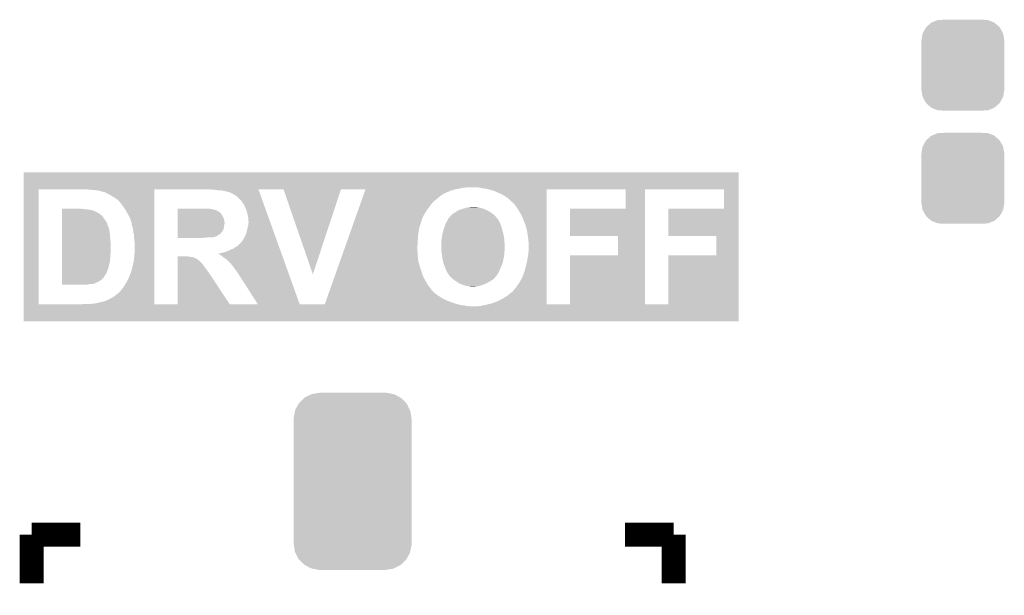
# Model space of a CAD drawing. Extents: x -1.4 to 24.2, y -3.9 to 53.4.
# Tile 17 of 33: x 8.6 to 17, y 18.1 to 23. Entities that reach past the tile are written whole.
import ezdxf

# ---------------------------------------------------------------- set-up
doc = ezdxf.new("R2010")
doc.units = 0
doc.layers.get('0').update_dxf_attribs({"linetype": 'CONTINUOUS'})
doc.layers.add('BLDC_FOC_CLICK_V100_GTO', color=11, linetype='CONTINUOUS')
doc.layers.add('BLDC_FOC_CLICK_V100_GTS', color=8, linetype='CONTINUOUS')

# ---------------------------------------------------------------- blocks, each defined once
blk = doc.blocks.new('CUSTOM_54')
for points in [[(-0.312264, 0.321732), (-0.26893, 0.360448), (0.312592, 0.321732), (0.268592, 0.360448)], [(-0.26893, 0.360448), (-0.267216, 0.361152), (0.268592, 0.360448), (0.26779, 0.361152)], [(-0.267216, 0.361152), (-0.213724, 0.383108), (0.26779, 0.361152), (0.21312, 0.383108)], [(-0.213724, 0.383108), (-0.20803, 0.383392), (0.21312, 0.383108), (0.212412, 0.383392)], [(-0.20803, 0.383392), (-0.154122, 0.38608), (0.212412, 0.383392), (0.154132, 0.38608)], [(-0.35179, 0.21082), (-0.342144, 0.268372), (0.35179, 0.21082), (0.34192, 0.268372)], [(-0.342144, 0.268372), (-0.341452, 0.269636), (0.34192, 0.268372), (0.341702, 0.269636)], [(-0.341452, 0.269636), (-0.313432, 0.320688), (0.341702, 0.269636), (0.313176, 0.320688)], [(-0.313432, 0.320688), (-0.312264, 0.321732), (0.313176, 0.320688), (0.312592, 0.321732)], [(-0.35179, 0.20955), (-0.35179, 0.21082), (0.35179, 0.20955), (0.35179, 0.21082)], [(-0.35179, -0.20955), (-0.35179, 0.20955), (0.35179, -0.20955), (0.35179, 0.20955)], [(-0.35179, -0.21082), (-0.35179, -0.20955), (0.35179, -0.21082), (0.35179, -0.20955)], [(-0.34192, -0.268358), (-0.35179, -0.21082), (0.342148, -0.268358), (0.35179, -0.21082)], [(-0.341702, -0.269636), (-0.34192, -0.268358), (0.341446, -0.269636), (0.342148, -0.268358)], [(-0.313184, -0.320676), (-0.341702, -0.269636), (0.31344, -0.320676), (0.341446, -0.269636)], [(-0.312594, -0.321732), (-0.313184, -0.320676), (0.312258, -0.321732), (0.31344, -0.320676)], [(-0.268602, -0.36044), (-0.312594, -0.321732), (0.26894, -0.36044), (0.312258, -0.321732)], [(-0.267792, -0.361154), (-0.268602, -0.36044), (0.2672, -0.361154), (0.26894, -0.36044)], [(-0.213136, -0.383104), (-0.267792, -0.361154), (0.213734, -0.383104), (0.2672, -0.361154)], [(-0.212414, -0.383394), (-0.213136, -0.383104), (0.207926, -0.383394), (0.213734, -0.383104)], [(-0.154122, -0.38608), (-0.212414, -0.383394), (0.154132, -0.38608), (0.207926, -0.383394)]]:
    blk.add_solid(points)
blk = doc.blocks.new('CUSTOM_103')
for points in [[(-0.453944, 0.66638), (-0.412788, 0.705404), (0.451924, 0.66638), (0.41492, 0.705404)], [(-0.412788, 0.705404), (-0.405458, 0.712354), (0.41492, 0.705404), (0.40245, 0.712354)], [(-0.405458, 0.712354), (-0.353218, 0.737932), (0.40245, 0.712354), (0.356554, 0.737932)], [(-0.353218, 0.737932), (-0.345448, 0.741736), (0.356554, 0.737932), (0.338252, 0.741736)], [(-0.345448, 0.741736), (-0.28144, 0.751528), (0.338252, 0.741736), (0.291134, 0.751528)], [(-0.28144, 0.751528), (-0.2794, 0.75184), (0.291134, 0.751528), (0.2794, 0.75184)], [(-0.500068, 0.542594), (-0.488782, 0.596908), (0.498586, 0.542594), (0.490276, 0.596908)], [(-0.488782, 0.596908), (-0.486472, 0.608014), (0.490276, 0.596908), (0.48484, 0.608014)], [(-0.486472, 0.608014), (-0.459218, 0.656918), (0.48484, 0.608014), (0.460894, 0.656918)], [(-0.459218, 0.656918), (-0.453944, 0.66638), (0.460894, 0.656918), (0.451924, 0.66638)], [(-0.50165, -0.52959), (-0.50165, 0.52959), (0.50165, -0.52959), (0.50165, 0.52959)], [(-0.50038, 0.53086), (-0.500068, 0.542594), (0.50038, 0.53086), (0.498586, 0.542594)], [(-0.500376, 0.52959), (-0.50038, 0.53086), (0.500376, 0.52959), (0.50038, 0.53086)], [(-0.50038, -0.53086), (-0.500376, -0.52959), (0.50038, -0.53086), (0.500376, -0.52959)], [(-0.498584, -0.542594), (-0.50038, -0.53086), (0.500068, -0.542594), (0.50038, -0.53086)], [(-0.490276, -0.596908), (-0.498584, -0.542594), (0.48878, -0.596908), (0.500068, -0.542594)], [(-0.484838, -0.608014), (-0.490276, -0.596908), (0.486472, -0.608014), (0.48878, -0.596908)], [(-0.460894, -0.656918), (-0.484838, -0.608014), (0.459216, -0.656918), (0.486472, -0.608014)], [(-0.451922, -0.66638), (-0.460894, -0.656918), (0.453944, -0.66638), (0.459216, -0.656918)], [(-0.41492, -0.705404), (-0.451922, -0.66638), (0.412786, -0.705404), (0.453944, -0.66638)], [(-0.402448, -0.712354), (-0.41492, -0.705404), (0.405458, -0.712354), (0.412786, -0.705404)], [(-0.356554, -0.737932), (-0.402448, -0.712354), (0.353216, -0.737932), (0.405458, -0.712354)], [(-0.33825, -0.741736), (-0.356554, -0.737932), (0.345448, -0.741736), (0.353216, -0.737932)], [(-0.291134, -0.751528), (-0.33825, -0.741736), (0.281438, -0.751528), (0.345448, -0.741736)], [(-0.2794, -0.75184), (-0.291134, -0.751528), (0.2794, -0.75184), (0.281438, -0.751528)]]:
    blk.add_solid(points)

msp = doc.modelspace()

# ---------------------------------------------------------------- linework, layer by layer
at = {"layer": 'BLDC_FOC_CLICK_V100_GTO', "const_width": 0.2032}
for points in [[(8.70458, 18.6436), (9.1186, 18.6436)], [(8.70458, 18.22958), (8.70458, 18.6436)], [(13.7414, 18.6436), (14.15542, 18.6436)], [(14.15542, 18.22958), (14.15542, 18.6436)]]:
    msp.add_lwpolyline(points, dxfattribs=at)
at = {"layer": 'BLDC_FOC_CLICK_V100_GTO'}
for points in [[(8.636022, 21.59254), (8.636024, 21.719514), (14.709136, 21.59254), (14.70914, 21.719514)], [(8.636024, 21.719514), (8.636026, 21.71954), (14.70914, 21.719514), (8.636026, 21.71954)], [(8.636002, 20.599422), (8.636022, 21.574738), (8.763002, 20.599422), (8.763002, 21.574738)], [(8.636022, 21.58746), (8.636022, 21.59254), (12.36726, 21.58746), (12.407902, 21.59254)], [(8.636022, 21.57984), (8.636022, 21.58746), (12.3317, 21.57984), (12.36726, 21.58746)], [(8.636022, 21.57476), (8.636022, 21.57984), (12.30122, 21.57476), (12.3317, 21.57984)], [(8.636022, 21.574738), (8.636022, 21.57476), (8.763002, 21.574738), (9.15162, 21.57476)], [(9.16454, 21.574738), (9.16432, 21.57476), (9.745982, 21.574738), (10.18794, 21.57476)], [(9.18972, 21.57222), (9.16454, 21.574738), (9.745982, 21.57222), (9.745982, 21.574738)], [(9.25068, 21.56714), (9.18972, 21.57222), (9.745982, 21.56714), (9.745982, 21.57222)], [(10.215894, 21.574758), (10.215882, 21.57476), (12.301212, 21.574758), (12.30122, 21.57476)], [(10.215906, 21.574756), (10.215894, 21.574758), (11.330954, 21.574756), (11.330956, 21.574758)], [(10.231122, 21.57222), (10.215906, 21.574756), (10.63084, 21.57222), (10.629928, 21.574756)], [(10.28446, 21.56714), (10.2489, 21.57222), (10.632666, 21.56714), (10.63084, 21.57222)], [(10.843262, 21.574744), (10.629928, 21.574756), (11.33095, 21.574744), (11.330954, 21.574756)], [(11.092198, 20.853468), (10.843262, 21.574744), (11.092198, 20.853468), (11.33095, 21.574744)], [(11.537392, 21.569682), (11.53919, 21.574758), (12.28598, 21.569682), (12.301212, 21.574758)], [(12.501878, 21.59), (12.4841, 21.59254), (14.709136, 21.59), (14.709136, 21.59254)], [(12.524742, 21.58492), (12.501878, 21.59), (14.709136, 21.58492), (14.709136, 21.59)], [(12.547598, 21.58238), (12.524742, 21.58492), (14.709136, 21.58238), (14.709136, 21.58492)], [(12.573, 21.5773), (12.547598, 21.58238), (14.709136, 21.5773), (14.709136, 21.58238)], [(12.582322, 21.574758), (12.573, 21.5773), (14.709136, 21.574758), (14.709136, 21.5773)], [(12.628882, 21.56206), (12.582322, 21.574758), (13.07848, 21.56206), (13.078482, 21.574758)], [(13.748998, 21.409662), (13.748998, 21.574758), (13.911598, 21.409662), (13.911602, 21.574758)], [(14.582118, 21.409662), (14.582118, 21.574758), (14.709132, 21.409662), (14.709136, 21.574758)], [(9.281162, 21.56206), (9.25068, 21.56714), (9.745982, 21.56206), (9.745982, 21.56714)], [(9.306562, 21.55444), (9.281162, 21.56206), (9.745982, 21.55444), (9.745982, 21.56206)], [(9.311644, 21.554438), (9.306562, 21.55444), (9.745982, 21.554438), (9.745982, 21.55444)], [(9.316724, 21.5519), (9.311644, 21.554438), (9.745982, 21.5519), (9.745982, 21.554438)], [(9.321804, 21.551898), (9.316724, 21.5519), (9.745982, 21.551898), (9.745982, 21.5519)], [(9.35736, 21.53412), (9.321804, 21.551898), (9.745982, 21.53412), (9.745982, 21.551898)], [(9.38022, 21.52142), (9.35736, 21.53412), (9.745982, 21.52142), (9.745982, 21.53412)], [(9.40562, 21.506182), (9.38022, 21.52142), (9.745982, 21.506182), (9.745982, 21.52142)], [(9.431022, 21.488398), (9.40562, 21.506182), (9.745982, 21.488398), (9.745982, 21.506182)], [(9.45642, 21.462998), (9.431022, 21.488398), (9.745982, 21.462998), (9.745982, 21.488398)], [(10.322562, 21.5646), (10.28446, 21.56714), (10.633578, 21.5646), (10.632666, 21.56714)], [(10.35812, 21.556978), (10.322562, 21.5646), (10.636318, 21.556978), (10.633578, 21.5646)], [(10.37336, 21.5519), (10.35812, 21.556978), (10.638142, 21.5519), (10.636318, 21.556978)], [(10.388606, 21.549356), (10.37336, 21.5519), (10.639056, 21.549356), (10.638142, 21.5519)], [(10.39114, 21.54682), (10.388606, 21.549356), (10.639968, 21.54682), (10.639056, 21.549356)], [(10.39876, 21.54174), (10.39114, 21.54682), (10.641794, 21.54174), (10.639968, 21.54682)], [(10.411462, 21.53666), (10.39876, 21.54174), (10.643618, 21.53666), (10.641794, 21.54174)], [(10.429242, 21.5265), (10.411462, 21.53666), (10.64727, 21.5265), (10.643618, 21.53666)], [(10.44702, 21.5138), (10.429242, 21.5265), (10.651834, 21.5138), (10.64727, 21.5265)], [(10.4648, 21.498562), (10.44702, 21.5138), (10.65731, 21.498562), (10.651834, 21.5138)], [(10.485122, 21.478238), (10.4648, 21.498562), (10.664612, 21.478238), (10.65731, 21.498562)], [(11.507706, 21.48586), (11.512204, 21.49856), (12.13612, 21.48586), (12.15136, 21.49856)], [(11.512204, 21.49856), (11.5176, 21.5138), (12.15136, 21.49856), (12.169138, 21.5138)], [(11.5176, 21.5138), (11.522998, 21.52904), (12.169138, 21.5138), (12.189464, 21.52904)], [(11.522998, 21.52904), (11.531994, 21.55444), (12.189464, 21.52904), (12.240264, 21.55444)], [(11.531994, 21.554442), (11.532892, 21.55698), (12.242802, 21.554442), (12.25042, 21.55698)], [(11.531994, 21.55444), (11.531994, 21.554442), (12.240264, 21.55444), (12.242802, 21.554442)], [(11.532892, 21.55698), (11.535592, 21.5646), (12.25042, 21.55698), (12.265662, 21.5646)], [(11.535592, 21.5646), (11.536492, 21.56714), (12.265662, 21.5646), (12.273282, 21.56714)], [(11.536492, 21.56714), (11.537392, 21.569682), (12.273282, 21.56714), (12.28598, 21.569682)], [(12.65682, 21.54936), (12.628882, 21.56206), (13.07848, 21.54936), (13.07848, 21.56206)], [(12.687302, 21.53666), (12.65682, 21.54936), (13.07848, 21.53666), (13.07848, 21.54936)], [(12.71524, 21.52142), (12.687302, 21.53666), (13.07848, 21.52142), (13.07848, 21.53666)], [(12.743182, 21.503638), (12.71524, 21.52142), (13.07848, 21.503638), (13.07848, 21.52142)], [(12.79398, 21.45792), (12.743182, 21.503638), (13.078478, 21.45792), (13.07848, 21.503638)], [(8.96114, 21.40712), (8.961142, 21.40966), (9.138922, 21.40712), (9.123682, 21.40966)], [(8.96114, 21.40458), (8.96114, 21.40712), (9.164322, 21.40458), (9.151622, 21.40712)], [(8.96114, 21.40204), (8.96114, 21.40458), (9.189722, 21.40204), (9.174482, 21.40458)], [(9.46404, 21.45284), (9.45642, 21.462998), (9.745982, 21.45284), (9.745982, 21.462998)], [(9.4742, 21.44014), (9.46404, 21.45284), (9.745982, 21.44014), (9.745982, 21.45284)], [(9.4869, 21.42236), (9.4742, 21.44014), (9.745982, 21.42236), (9.745982, 21.44014)], [(9.502138, 21.399502), (9.4869, 21.42236), (9.745982, 21.399502), (9.745982, 21.42236)], [(9.94412, 21.40712), (9.944122, 21.40966), (10.226042, 21.40712), (10.213342, 21.40966)], [(9.94412, 21.407118), (9.94412, 21.40712), (10.233664, 21.407118), (10.226042, 21.40712)], [(9.94412, 21.40458), (9.94412, 21.407118), (10.238744, 21.40458), (10.233664, 21.407118)], [(9.94412, 21.402038), (9.94412, 21.40458), (10.256522, 21.402038), (10.241282, 21.40458)], [(10.500362, 21.452838), (10.485122, 21.478238), (10.67374, 21.452838), (10.664612, 21.478238)], [(10.505442, 21.447754), (10.500362, 21.452838), (10.675568, 21.447754), (10.67374, 21.452838)], [(10.5156, 21.42744), (10.505442, 21.447754), (10.682868, 21.42744), (10.675568, 21.447754)], [(10.52322, 21.40966), (10.5156, 21.42744), (10.689256, 21.40966), (10.682868, 21.42744)], [(10.53084, 21.3868), (10.52322, 21.40966), (10.697472, 21.3868), (10.689256, 21.40966)], [(11.47622, 21.396958), (11.483418, 21.41728), (12.05992, 21.396958), (12.07516, 21.41728)], [(11.483418, 21.41728), (11.492414, 21.442682), (12.07516, 21.41728), (12.092942, 21.442682)], [(11.492414, 21.442682), (11.50051, 21.46554), (12.092942, 21.442682), (12.11326, 21.46554)], [(11.50051, 21.46554), (11.504108, 21.475702), (12.11326, 21.46554), (12.123422, 21.475702)], [(11.504108, 21.475702), (11.507706, 21.48586), (12.123422, 21.475702), (12.13612, 21.48586)], [(12.334242, 21.3995), (12.34948, 21.40458), (12.56538, 21.3995), (12.553188, 21.40458)], [(12.34948, 21.40458), (12.374238, 21.412198), (12.553188, 21.40458), (12.534902, 21.412198)], [(12.374238, 21.412198), (12.3825, 21.41474), (12.534902, 21.412198), (12.524738, 21.41474)], [(12.3825, 21.41474), (12.391814, 21.41728), (12.524738, 21.41474), (12.51458, 21.41728)], [(12.391814, 21.41728), (12.410442, 21.42236), (12.51458, 21.41728), (12.496802, 21.42236)], [(12.420602, 21.42236), (12.433302, 21.4249), (12.496802, 21.42236), (12.473938, 21.4249)], [(12.796526, 21.455378), (12.79398, 21.45792), (13.078478, 21.455378), (13.078478, 21.45792)], [(12.801602, 21.452832), (12.796526, 21.455378), (13.078478, 21.452832), (13.078478, 21.455378)], [(12.806682, 21.44268), (12.801602, 21.452832), (13.078478, 21.44268), (13.078478, 21.452832)], [(12.8143, 21.43506), (12.806682, 21.44268), (13.078478, 21.43506), (13.078478, 21.44268)], [(12.824458, 21.419822), (12.8143, 21.43506), (13.078478, 21.419822), (13.078478, 21.43506)], [(12.83462, 21.402038), (12.824458, 21.419822), (13.078478, 21.402038), (13.078478, 21.419822)], [(13.276582, 21.409638), (13.748998, 21.409662), (13.911598, 21.409638), (13.911598, 21.409662)], [(13.276602, 21.178522), (13.276582, 21.409638), (13.911592, 21.178522), (13.911598, 21.409638)], [(14.109702, 21.409638), (14.582118, 21.409662), (14.709132, 21.409638), (14.709132, 21.409662)], [(14.109722, 21.178522), (14.109702, 21.409638), (14.709128, 21.178522), (14.709132, 21.409638)], [(8.961138, 21.33854), (8.96114, 21.353772), (9.31164, 21.33854), (9.298946, 21.353772)], [(8.961138, 21.30806), (8.961138, 21.33854), (9.33196, 21.30806), (9.31164, 21.33854)], [(8.96114, 21.402038), (8.96114, 21.40204), (9.199882, 21.402038), (9.189722, 21.40204)], [(8.96114, 21.399502), (8.96114, 21.402038), (9.2075, 21.399502), (9.199882, 21.402038)], [(8.96114, 21.394418), (8.96114, 21.399502), (9.227822, 21.394418), (9.2075, 21.399502)], [(8.96114, 21.3868), (8.96114, 21.394418), (9.2456, 21.3868), (9.227822, 21.394418)], [(8.96114, 21.37918), (8.96114, 21.3868), (9.260838, 21.37918), (9.2456, 21.3868)], [(8.96114, 21.37156), (8.96114, 21.37918), (9.27354, 21.37156), (9.260838, 21.37918)], [(8.96114, 21.36394), (8.96114, 21.37156), (9.283702, 21.36394), (9.27354, 21.37156)], [(8.96114, 21.358854), (8.96114, 21.36394), (9.293862, 21.358854), (9.283702, 21.36394)], [(8.96114, 21.35378), (8.96114, 21.358854), (9.296414, 21.35378), (9.293862, 21.358854)], [(8.96114, 21.353772), (8.96114, 21.35378), (9.298946, 21.353772), (9.296414, 21.35378)], [(9.51738, 21.37156), (9.502138, 21.399502), (9.745982, 21.37156), (9.745982, 21.399502)], [(9.53516, 21.341082), (9.51738, 21.37156), (9.745982, 21.341082), (9.745982, 21.37156)], [(9.54786, 21.308056), (9.53516, 21.341082), (9.745982, 21.308056), (9.745982, 21.341082)], [(9.94412, 21.39696), (9.94412, 21.402038), (10.271762, 21.39696), (10.256522, 21.402038)], [(9.94412, 21.38934), (9.94412, 21.39696), (10.28446, 21.38934), (10.271762, 21.39696)], [(9.94412, 21.384258), (9.94412, 21.38934), (10.29462, 21.384258), (10.28446, 21.38934)], [(9.94412, 21.376638), (9.94412, 21.384258), (10.30478, 21.376638), (10.29462, 21.384258)], [(9.94412, 21.371556), (9.94412, 21.376638), (10.309862, 21.371556), (10.30478, 21.376638)], [(9.94412, 21.36648), (9.94412, 21.371556), (10.312414, 21.36648), (10.309862, 21.371556)], [(9.94412, 21.36647), (9.94412, 21.36648), (10.314944, 21.36647), (10.312414, 21.36648)], [(9.94412, 21.341082), (9.94412, 21.36647), (10.33018, 21.341082), (10.314944, 21.36647)], [(9.94412, 21.328378), (9.94412, 21.341082), (10.33526, 21.328378), (10.33018, 21.341082)], [(9.94412, 21.31568), (9.94412, 21.328378), (10.3378, 21.31568), (10.33526, 21.328378)], [(10.53846, 21.3614), (10.53084, 21.3868), (10.706598, 21.3614), (10.697472, 21.3868)], [(10.54354, 21.33346), (10.53846, 21.3614), (10.716638, 21.33346), (10.706598, 21.3614)], [(10.54608, 21.300442), (10.54354, 21.33346), (10.728504, 21.300442), (10.716638, 21.33346)], [(11.424048, 21.249642), (11.452834, 21.330924), (11.99642, 21.249642), (12.02182, 21.330924)], [(11.452834, 21.330924), (11.453732, 21.333458), (12.02182, 21.330924), (12.021842, 21.333458)], [(11.453732, 21.333458), (11.453738, 21.333474), (12.021842, 21.333458), (12.024364, 21.333474)], [(11.453738, 21.333474), (11.455532, 21.338544), (12.024364, 21.333474), (12.0269, 21.338544)], [(11.455532, 21.338544), (11.457334, 21.343628), (12.0269, 21.338544), (12.026904, 21.343628)], [(11.457334, 21.343628), (11.462728, 21.358858), (12.026904, 21.343628), (12.037058, 21.358858)], [(11.462728, 21.358858), (11.469024, 21.37664), (12.037058, 21.358858), (12.04722, 21.37664)], [(11.469024, 21.37664), (11.47622, 21.396958), (12.04722, 21.37664), (12.05992, 21.396958)], [(12.233908, 21.308058), (12.2428, 21.32584), (12.67206, 21.308058), (12.65936, 21.32584)], [(12.2428, 21.32584), (12.242802, 21.325842), (12.65936, 21.32584), (12.65936, 21.325842)], [(12.242802, 21.325842), (12.247886, 21.333462), (12.65936, 21.325842), (12.65301, 21.333462)], [(12.247886, 21.333462), (12.25296, 21.336014), (12.65301, 21.333462), (12.650882, 21.336014)], [(12.25296, 21.336014), (12.252966, 21.338546), (12.650882, 21.336014), (12.648772, 21.338546)], [(12.252966, 21.338546), (12.2555, 21.34108), (12.648772, 21.338546), (12.64666, 21.34108)], [(12.2555, 21.34108), (12.25761, 21.343614), (12.64666, 21.34108), (12.644126, 21.343614)], [(12.25761, 21.343614), (12.25972, 21.346146), (12.644126, 21.343614), (12.64412, 21.346146)], [(12.25972, 21.346146), (12.261848, 21.348698), (12.64412, 21.346146), (12.639044, 21.348698)], [(12.261848, 21.348698), (12.268202, 21.356322), (12.639044, 21.348698), (12.631418, 21.356322)], [(12.268202, 21.356322), (12.274292, 21.361398), (12.631418, 21.356322), (12.62634, 21.361398)], [(12.274292, 21.361398), (12.283442, 21.369022), (12.62634, 21.361398), (12.616178, 21.369022)], [(12.283442, 21.369022), (12.296774, 21.37664), (12.616178, 21.369022), (12.60602, 21.37664)], [(12.296774, 21.37664), (12.30122, 21.37918), (12.60602, 21.37664), (12.601788, 21.37918)], [(12.30122, 21.37918), (12.316458, 21.389338), (12.601788, 21.37918), (12.584856, 21.389338)], [(12.316458, 21.389338), (12.320906, 21.39188), (12.584856, 21.389338), (12.580618, 21.39188)], [(12.320906, 21.39188), (12.334242, 21.3995), (12.580618, 21.39188), (12.56538, 21.3995)], [(12.847322, 21.38426), (12.83462, 21.402038), (13.078478, 21.38426), (13.078478, 21.402038)], [(12.86002, 21.3614), (12.847322, 21.38426), (13.078476, 21.3614), (13.078478, 21.38426)], [(12.87272, 21.335998), (12.86002, 21.3614), (13.078476, 21.335998), (13.078476, 21.3614)], [(12.88288, 21.308062), (12.87272, 21.335998), (13.078476, 21.308062), (13.078476, 21.335998)], [(8.961136, 21.28012), (8.961138, 21.295358), (9.347198, 21.28012), (9.34212, 21.295358)], [(8.961136, 21.269956), (8.961136, 21.28012), (9.349742, 21.269956), (9.347198, 21.28012)], [(8.961136, 21.262336), (8.961136, 21.269956), (9.35482, 21.262336), (9.349742, 21.269956)], [(8.961136, 21.259796), (8.961136, 21.262336), (9.35482, 21.259796), (9.35482, 21.262336)], [(8.961136, 21.2344), (8.961136, 21.259796), (9.36244, 21.2344), (9.35482, 21.259796)], [(8.961138, 21.295358), (8.961138, 21.30806), (9.34212, 21.295358), (9.33196, 21.30806)], [(9.547862, 21.302976), (9.54786, 21.308056), (9.745982, 21.302976), (9.745982, 21.308056)], [(9.5504, 21.297898), (9.547862, 21.302976), (9.745982, 21.297898), (9.745982, 21.302976)], [(9.55294, 21.290276), (9.5504, 21.297898), (9.745982, 21.290276), (9.745982, 21.297898)], [(9.55294, 21.282658), (9.55294, 21.290276), (9.745982, 21.282658), (9.745982, 21.290276)], [(9.555482, 21.269958), (9.55294, 21.282658), (9.745982, 21.269958), (9.745982, 21.282658)], [(9.56056, 21.257258), (9.555482, 21.269958), (9.745982, 21.257258), (9.745982, 21.269958)], [(9.5631, 21.24456), (9.56056, 21.257258), (9.745982, 21.24456), (9.745982, 21.257258)], [(9.56564, 21.22932), (9.5631, 21.24456), (9.745982, 21.22932), (9.745982, 21.24456)], [(9.94412, 21.295358), (9.94412, 21.31568), (10.34288, 21.295358), (10.3378, 21.31568)], [(9.94412, 21.287738), (9.94412, 21.295358), (10.34288, 21.287738), (10.34288, 21.295358)], [(9.94412, 21.25726), (9.94412, 21.287738), (10.3378, 21.25726), (10.34288, 21.287738)], [(9.94412, 21.24456), (9.94412, 21.25726), (10.33526, 21.24456), (10.3378, 21.25726)], [(9.94412, 21.234398), (9.94412, 21.24456), (10.33272, 21.234398), (10.33526, 21.24456)], [(10.5283, 21.209), (10.53592, 21.23694), (10.761364, 21.209), (10.751324, 21.23694)], [(10.53592, 21.23694), (10.541, 21.26234), (10.751324, 21.23694), (10.742196, 21.26234)], [(10.541, 21.26234), (10.54354, 21.272498), (10.742196, 21.26234), (10.738546, 21.272498)], [(10.54354, 21.282656), (10.546078, 21.290278), (10.734896, 21.282656), (10.732156, 21.290278)], [(10.54354, 21.272498), (10.54354, 21.282656), (10.738546, 21.272498), (10.734896, 21.282656)], [(10.546078, 21.290278), (10.54608, 21.300442), (10.732156, 21.290278), (10.728504, 21.300442)], [(11.408754, 21.20646), (11.424048, 21.249642), (11.9888, 21.20646), (11.99642, 21.249642)], [(12.200252, 21.22424), (12.204702, 21.242022), (12.70254, 21.22424), (12.697312, 21.242022)], [(12.204702, 21.242022), (12.212322, 21.2598), (12.697312, 21.242022), (12.692082, 21.2598)], [(12.212322, 21.2598), (12.214498, 21.267422), (12.692082, 21.2598), (12.68984, 21.267422)], [(12.214498, 21.267422), (12.2174, 21.27758), (12.68984, 21.267422), (12.686032, 21.27758)], [(12.2174, 21.27758), (12.22248, 21.28774), (12.686032, 21.27758), (12.68222, 21.28774)], [(12.22248, 21.28774), (12.22502, 21.292818), (12.68222, 21.28774), (12.679682, 21.292818)], [(12.22502, 21.292818), (12.23264, 21.30552), (12.679682, 21.292818), (12.67333, 21.30552)], [(12.23264, 21.30552), (12.233908, 21.308058), (12.67333, 21.30552), (12.67206, 21.308058)], [(12.89558, 21.277582), (12.88288, 21.308062), (13.078474, 21.277582), (13.078476, 21.308062)], [(12.90574, 21.24456), (12.89558, 21.277582), (13.078474, 21.24456), (13.078474, 21.277582)], [(12.91336, 21.209), (12.90574, 21.24456), (13.078474, 21.209), (13.078474, 21.24456)], [(8.961132, 21.14804), (8.961134, 21.17852), (9.3726, 21.14804), (9.37006, 21.17852)], [(8.961134, 21.206462), (8.961136, 21.2344), (9.36752, 21.206462), (9.36244, 21.2344)], [(8.961134, 21.17852), (8.961134, 21.206462), (9.37006, 21.17852), (9.36752, 21.206462)], [(9.56818, 21.208998), (9.56564, 21.22932), (9.745982, 21.208998), (9.745982, 21.22932)], [(9.57326, 21.191218), (9.56818, 21.208998), (9.745982, 21.191218), (9.745982, 21.208998)], [(9.57326, 21.1709), (9.57326, 21.191218), (9.745982, 21.1709), (9.745982, 21.191218)], [(9.57834, 21.127718), (9.57326, 21.1709), (9.745982, 21.127718), (9.745982, 21.1709)], [(9.94412, 21.22424), (9.94412, 21.234398), (10.327638, 21.22424), (10.33272, 21.234398)], [(9.94412, 21.219154), (9.94412, 21.22424), (10.32256, 21.219154), (10.327638, 21.22424)], [(9.94412, 21.216614), (9.94412, 21.219154), (10.322554, 21.216614), (10.32256, 21.219154)], [(9.94412, 21.214078), (9.94412, 21.216614), (10.32002, 21.214078), (10.322554, 21.216614)], [(9.94412, 21.20392), (9.94412, 21.214078), (10.312398, 21.20392), (10.32002, 21.214078)], [(9.94412, 21.1963), (9.94412, 21.20392), (10.304778, 21.1963), (10.312398, 21.20392)], [(9.94412, 21.183598), (9.94412, 21.1963), (10.284458, 21.183598), (10.304778, 21.1963)], [(9.94412, 21.17852), (9.94412, 21.183598), (10.279376, 21.17852), (10.284458, 21.183598)], [(9.94412, 21.17598), (9.94412, 21.17852), (10.27176, 21.17598), (10.279376, 21.17852)], [(9.94412, 21.17344), (9.94412, 21.17598), (10.266678, 21.17344), (10.27176, 21.17598)], [(9.94412, 21.1709), (9.94412, 21.17344), (10.259058, 21.1709), (10.266678, 21.17344)], [(9.94412, 21.16836), (9.94412, 21.1709), (10.246358, 21.16836), (10.259058, 21.1709)], [(9.94412, 21.16582), (9.94412, 21.16836), (10.223498, 21.16582), (10.236198, 21.16836)], [(9.94412, 21.160742), (9.94412, 21.16582), (10.137162, 21.160742), (10.19302, 21.16582)], [(10.137142, 21.16074), (9.94412, 21.160742), (10.137142, 21.16074), (10.137162, 21.160742)], [(10.500362, 21.14804), (10.51814, 21.178516), (10.78327, 21.14804), (10.772318, 21.178516)], [(10.51814, 21.178516), (10.5283, 21.209), (10.772318, 21.178516), (10.761364, 21.209)], [(11.388066, 21.148042), (11.395262, 21.16836), (11.98372, 21.148042), (11.98372, 21.16836)], [(11.395262, 21.16836), (11.408754, 21.20646), (11.98372, 21.16836), (11.9888, 21.20646)], [(12.18484, 21.148038), (12.18946, 21.173438), (12.71778, 21.148038), (12.714152, 21.173438)], [(12.18946, 21.173438), (12.190476, 21.183598), (12.714152, 21.173438), (12.7127, 21.183598)], [(12.190476, 21.183598), (12.192002, 21.198842), (12.7127, 21.183598), (12.70889, 21.198842)], [(12.192002, 21.198842), (12.199618, 21.2217), (12.70889, 21.198842), (12.703176, 21.2217)], [(12.199618, 21.2217), (12.200252, 21.22424), (12.703176, 21.2217), (12.70254, 21.22424)], [(12.91844, 21.1709), (12.91336, 21.209), (13.078472, 21.1709), (13.078474, 21.209)], [(12.92352, 21.130258), (12.91844, 21.1709), (13.078472, 21.130258), (13.078472, 21.1709)], [(13.682978, 21.178498), (13.276602, 21.178522), (13.911592, 21.178498), (13.911592, 21.178522)], [(13.682958, 21.013422), (13.682978, 21.178498), (13.91159, 21.013422), (13.911592, 21.178498)], [(14.518638, 21.178498), (14.109722, 21.178522), (14.709128, 21.178498), (14.709128, 21.178522)], [(14.518618, 21.013422), (14.518638, 21.178498), (14.709124, 21.013422), (14.709128, 21.178498)], [(8.961128, 21.04644), (8.961132, 21.125178), (9.37514, 21.04644), (9.37514, 21.125178)], [(8.961132, 21.125178), (8.961132, 21.14804), (9.37514, 21.125178), (9.3726, 21.14804)], [(9.57834, 21.033738), (9.57834, 21.127718), (9.745982, 21.033738), (9.745982, 21.127718)], [(10.40384, 21.06676), (10.419078, 21.07184), (10.812478, 21.06676), (10.810652, 21.07184)], [(10.419078, 21.07184), (10.43178, 21.082), (10.810652, 21.07184), (10.807002, 21.082)], [(10.43178, 21.082), (10.444482, 21.08962), (10.807002, 21.082), (10.804262, 21.08962)], [(10.444482, 21.08962), (10.4521, 21.0947), (10.804262, 21.08962), (10.802438, 21.0947)], [(10.4521, 21.0947), (10.462258, 21.10232), (10.802438, 21.0947), (10.7997, 21.10232)], [(10.462258, 21.10232), (10.48004, 21.1201), (10.7997, 21.10232), (10.79331, 21.1201)], [(10.48004, 21.1201), (10.4902, 21.1328), (10.79331, 21.1201), (10.788746, 21.1328)], [(10.4902, 21.1328), (10.500362, 21.14804), (10.788746, 21.1328), (10.78327, 21.14804)], [(11.334992, 20.99818), (11.363776, 21.079458), (11.98372, 20.99818), (11.97864, 21.079458)], [(11.363776, 21.079458), (11.369174, 21.094698), (11.97864, 21.079458), (11.97864, 21.094698)], [(11.369174, 21.094698), (11.372774, 21.104862), (11.97864, 21.094698), (11.98118, 21.104862)], [(11.372774, 21.104862), (11.382668, 21.132802), (11.98118, 21.104862), (11.98118, 21.132802)], [(11.382668, 21.132802), (11.388066, 21.148042), (11.98118, 21.132802), (11.98372, 21.148042)], [(12.18184, 21.11756), (12.183224, 21.132798), (12.72032, 21.11756), (12.71778, 21.132798)], [(12.18184, 21.117558), (12.18184, 21.11756), (12.72032, 21.117558), (12.72032, 21.11756)], [(12.18184, 21.059142), (12.18184, 21.117558), (12.72032, 21.059142), (12.72032, 21.117558)], [(12.183224, 21.132798), (12.18438, 21.1455), (12.71778, 21.132798), (12.71778, 21.1455)], [(12.18438, 21.1455), (12.18484, 21.148038), (12.71778, 21.1455), (12.71778, 21.148038)], [(12.92352, 21.04644), (12.92352, 21.130258), (13.07847, 21.04644), (13.078472, 21.130258)], [(8.961126, 20.9804), (8.961128, 21.00834), (9.37006, 20.9804), (9.3726, 21.00834)], [(8.961128, 21.00834), (8.961128, 21.04644), (9.3726, 21.00834), (9.37514, 21.04644)], [(9.57326, 20.97278), (9.5758, 21.0058), (9.745982, 20.97278), (9.745982, 21.0058)], [(9.5758, 21.021038), (9.57834, 21.033738), (9.745982, 21.021038), (9.745982, 21.033738)], [(9.5758, 21.0058), (9.5758, 21.021038), (9.745982, 21.0058), (9.745982, 21.021038)], [(9.9441, 21.00072), (9.944102, 21.005778), (10.058398, 21.00072), (10.02805, 21.005778)], [(9.9441, 20.99818), (9.9441, 21.00072), (10.076178, 20.99818), (10.068556, 21.00072)], [(9.9441, 20.99564), (9.9441, 20.99818), (10.08126, 20.99564), (10.076178, 20.99818)], [(9.9441, 20.99056), (9.9441, 20.99564), (10.09396, 20.99056), (10.08126, 20.99564)], [(9.9441, 20.98548), (9.9441, 20.99056), (10.104116, 20.98548), (10.09396, 20.99056)], [(9.9441, 20.977862), (9.9441, 20.98548), (10.11428, 20.977862), (10.104116, 20.98548)], [(9.944102, 21.005778), (10.027918, 21.0058), (10.02805, 21.005778), (10.027918, 21.0058)], [(10.287218, 21.028664), (10.332722, 21.03882), (10.826168, 21.028664), (10.822518, 21.03882)], [(10.289548, 21.028656), (10.287218, 21.028664), (10.82617, 21.028656), (10.826168, 21.028664)], [(10.297158, 21.02358), (10.289548, 21.028656), (10.827994, 21.02358), (10.82617, 21.028656)], [(10.30986, 21.01596), (10.297158, 21.02358), (10.830732, 21.01596), (10.827994, 21.02358)], [(10.32256, 21.0058), (10.30986, 21.01596), (10.834384, 21.0058), (10.830732, 21.01596)], [(10.35812, 20.9804), (10.32256, 21.0058), (10.843512, 20.9804), (10.834384, 21.0058)], [(10.332722, 21.03882), (10.350502, 21.043902), (10.822518, 21.03882), (10.820692, 21.043902)], [(10.350502, 21.043902), (10.37082, 21.05152), (10.820692, 21.043902), (10.817954, 21.05152)], [(10.37082, 21.05152), (10.3886, 21.05914), (10.817954, 21.05152), (10.815216, 21.05914)], [(10.3886, 21.05914), (10.40384, 21.06676), (10.815216, 21.05914), (10.812478, 21.06676)], [(11.3215, 20.960082), (11.334992, 20.99818), (11.9888, 20.960082), (11.98372, 20.99818)], [(12.181842, 21.05914), (12.18184, 21.059142), (12.72032, 21.05914), (12.72032, 21.059142)], [(12.18438, 21.046438), (12.181842, 21.05914), (12.71926, 21.046438), (12.72032, 21.05914)], [(12.18692, 21.02866), (12.18438, 21.046438), (12.71778, 21.02866), (12.71926, 21.046438)], [(12.18946, 21.01342), (12.18692, 21.02866), (12.716256, 21.01342), (12.71778, 21.02866)], [(12.19073, 21.00326), (12.18946, 21.01342), (12.71524, 21.00326), (12.716256, 21.01342)], [(12.192, 20.9931), (12.19073, 21.00326), (12.713208, 20.9931), (12.71524, 21.00326)], [(12.194858, 20.97786), (12.192, 20.9931), (12.71016, 20.97786), (12.713208, 20.9931)], [(12.91336, 20.97786), (12.91844, 21.003262), (13.078468, 20.97786), (13.07847, 21.003262)], [(12.91844, 21.003262), (12.92098, 21.02612), (13.07847, 21.003262), (13.07847, 21.02612)], [(12.92098, 21.02612), (12.92352, 21.04644), (13.07847, 21.02612), (13.07847, 21.04644)], [(13.276556, 20.599422), (13.276582, 21.013398), (13.911582, 20.599422), (13.91159, 21.013398)], [(13.276582, 21.013398), (13.682958, 21.013422), (13.91159, 21.013398), (13.91159, 21.013422)], [(14.109676, 20.5994), (14.109702, 21.013398), (14.709116, 20.5994), (14.709124, 21.013398)], [(14.109702, 21.013398), (14.518618, 21.013422), (14.709124, 21.013398), (14.709124, 21.013422)], [(8.961124, 20.924518), (8.961126, 20.955), (9.3599, 20.924518), (9.36752, 20.955)], [(8.961124, 20.919436), (8.961124, 20.924518), (9.35736, 20.919436), (9.3599, 20.924518)], [(8.961124, 20.90928), (8.961124, 20.919436), (9.357338, 20.90928), (9.35736, 20.919436)], [(8.961124, 20.909258), (8.961124, 20.90928), (9.35482, 20.909258), (9.357338, 20.90928)], [(8.961124, 20.906738), (8.961124, 20.909258), (9.354818, 20.906738), (9.35482, 20.909258)], [(8.961124, 20.88388), (8.961124, 20.906738), (9.3472, 20.88388), (9.354818, 20.906738)], [(8.961126, 20.955), (8.961126, 20.9804), (9.36752, 20.955), (9.37006, 20.9804)], [(9.54786, 20.871176), (9.55802, 20.904202), (9.745982, 20.871176), (9.745982, 20.904202)], [(9.55802, 20.904202), (9.56564, 20.93976), (9.745982, 20.904202), (9.745982, 20.93976)], [(9.56564, 20.93976), (9.57326, 20.97278), (9.745982, 20.93976), (9.745982, 20.97278)], [(9.944094, 20.89658), (9.944096, 20.91944), (10.18794, 20.89658), (10.17016, 20.91944)], [(9.944096, 20.93976), (9.944098, 20.94738), (10.154918, 20.93976), (10.1473, 20.94738)], [(9.944096, 20.91944), (9.944096, 20.93976), (10.17016, 20.91944), (10.154918, 20.93976)], [(9.944098, 20.972782), (9.9441, 20.977862), (10.124434, 20.972782), (10.11428, 20.977862)], [(9.944098, 20.96008), (9.944098, 20.972782), (10.137138, 20.96008), (10.124434, 20.972782)], [(9.944098, 20.955014), (9.944098, 20.96008), (10.139676, 20.955014), (10.137138, 20.96008)], [(9.944098, 20.955), (9.944098, 20.955014), (10.142208, 20.955), (10.139676, 20.955014)], [(9.944098, 20.94738), (9.944098, 20.955), (10.1473, 20.94738), (10.142208, 20.955)], [(10.375902, 20.96516), (10.35812, 20.9804), (10.848988, 20.96516), (10.843512, 20.9804)], [(10.391148, 20.94738), (10.375902, 20.96516), (10.855376, 20.94738), (10.848988, 20.96516)], [(10.393684, 20.947372), (10.391148, 20.94738), (10.85538, 20.947372), (10.855376, 20.94738)], [(10.39876, 20.93976), (10.393684, 20.947372), (10.858116, 20.93976), (10.85538, 20.947372)], [(10.40892, 20.92706), (10.39876, 20.93976), (10.862678, 20.92706), (10.858116, 20.93976)], [(10.42162, 20.91182), (10.40892, 20.92706), (10.868156, 20.91182), (10.862678, 20.92706)], [(10.43686, 20.88896), (10.42162, 20.91182), (10.87637, 20.88896), (10.868156, 20.91182)], [(11.29721, 20.8915), (11.308904, 20.92452), (12.00912, 20.8915), (11.99896, 20.92452)], [(11.308904, 20.92452), (11.3215, 20.960082), (11.99896, 20.92452), (11.9888, 20.960082)], [(12.199146, 20.954998), (12.194858, 20.97786), (12.705078, 20.954998), (12.71016, 20.97786)], [(12.19962, 20.952462), (12.199146, 20.954998), (12.704126, 20.952462), (12.705078, 20.954998)], [(12.213908, 20.91436), (12.19962, 20.952462), (12.68984, 20.91436), (12.704126, 20.952462)], [(12.21486, 20.91182), (12.213908, 20.91436), (12.68857, 20.91182), (12.68984, 20.91436)], [(12.219096, 20.899118), (12.21486, 20.91182), (12.68222, 20.899118), (12.68857, 20.91182)], [(12.89304, 20.888962), (12.90066, 20.92198), (13.078466, 20.888962), (13.078468, 20.92198)], [(12.90066, 20.92198), (12.90828, 20.94992), (13.078468, 20.92198), (13.078468, 20.94992)], [(12.90828, 20.94992), (12.91336, 20.97786), (13.078468, 20.94992), (13.078468, 20.97786)], [(8.96112, 20.820374), (8.961122, 20.82546), (9.309098, 20.820374), (9.316716, 20.82546)], [(8.96112, 20.8153), (8.96112, 20.820374), (9.306558, 20.8153), (9.309098, 20.820374)], [(8.961122, 20.863558), (8.961124, 20.88388), (9.339578, 20.863558), (9.3472, 20.88388)], [(8.961122, 20.848322), (8.961122, 20.863558), (9.32942, 20.848322), (9.339578, 20.863558)], [(8.961122, 20.83562), (8.961122, 20.848322), (9.3218, 20.83562), (9.32942, 20.848322)], [(8.961122, 20.82546), (8.961122, 20.83562), (9.316716, 20.82546), (9.3218, 20.83562)], [(9.52246, 20.807676), (9.53262, 20.83308), (9.745982, 20.807676), (9.745982, 20.83308)], [(9.53262, 20.83308), (9.5377, 20.84324), (9.745982, 20.83308), (9.745982, 20.84324)], [(9.5377, 20.84324), (9.54024, 20.850862), (9.745982, 20.84324), (9.745982, 20.850862)], [(9.54024, 20.850862), (9.542778, 20.861012), (9.745982, 20.850862), (9.745982, 20.861012)], [(9.542778, 20.861012), (9.547854, 20.866092), (9.745982, 20.861012), (9.745982, 20.866092)], [(9.547854, 20.866092), (9.54786, 20.871176), (9.745982, 20.866092), (9.745982, 20.871176)], [(9.944088, 20.815308), (9.94409, 20.822922), (10.243816, 20.815308), (10.238738, 20.822922)], [(9.94409, 20.84832), (9.944092, 20.87118), (10.22096, 20.84832), (10.20572, 20.87118)], [(9.94409, 20.83816), (9.94409, 20.84832), (10.228578, 20.83816), (10.22096, 20.84832)], [(9.94409, 20.828006), (9.94409, 20.83816), (10.233658, 20.828006), (10.228578, 20.83816)], [(9.94409, 20.822922), (9.94409, 20.828006), (10.238738, 20.822922), (10.233658, 20.828006)], [(9.944092, 20.87118), (9.944094, 20.89658), (10.20572, 20.87118), (10.18794, 20.89658)], [(10.44702, 20.87626), (10.43686, 20.88896), (10.880934, 20.87626), (10.87637, 20.88896)], [(10.467338, 20.845782), (10.44702, 20.87626), (10.891886, 20.845782), (10.880934, 20.87626)], [(10.4775, 20.827998), (10.467338, 20.845782), (10.898276, 20.827998), (10.891886, 20.845782)], [(10.4902, 20.81022), (10.4775, 20.827998), (10.904666, 20.81022), (10.898276, 20.827998)], [(11.26033, 20.78736), (11.276522, 20.833082), (12.05484, 20.78736), (12.02944, 20.833082)], [(11.276522, 20.833082), (11.286416, 20.86102), (12.02944, 20.833082), (12.01928, 20.86102)], [(11.286416, 20.86102), (11.29721, 20.8915), (12.01928, 20.86102), (12.00912, 20.8915)], [(12.22248, 20.888962), (12.219096, 20.899118), (12.678834, 20.888962), (12.68222, 20.899118)], [(12.225386, 20.883878), (12.22248, 20.888962), (12.67714, 20.883878), (12.678834, 20.888962)], [(12.23264, 20.871182), (12.225386, 20.883878), (12.66952, 20.871182), (12.67714, 20.883878)], [(12.23264, 20.87118), (12.23264, 20.871182), (12.669518, 20.87118), (12.66952, 20.871182)], [(12.24058, 20.858478), (12.23264, 20.87118), (12.664438, 20.858478), (12.669518, 20.87118)], [(12.24534, 20.850862), (12.24058, 20.858478), (12.658726, 20.850862), (12.664438, 20.858478)], [(12.247458, 20.84832), (12.24534, 20.850862), (12.65682, 20.84832), (12.658726, 20.850862)], [(12.25381, 20.840698), (12.247458, 20.84832), (12.651738, 20.840698), (12.65682, 20.84832)], [(12.258036, 20.835624), (12.25381, 20.840698), (12.646664, 20.835624), (12.651738, 20.840698)], [(12.25804, 20.833094), (12.258036, 20.835624), (12.644134, 20.833094), (12.646664, 20.835624)], [(12.258068, 20.83308), (12.25804, 20.833094), (12.64412, 20.83308), (12.644134, 20.833094)], [(12.263114, 20.830542), (12.258068, 20.83308), (12.642004, 20.830542), (12.64412, 20.83308)], [(12.265658, 20.825466), (12.263114, 20.830542), (12.637774, 20.825466), (12.642004, 20.830542)], [(12.270736, 20.822922), (12.265658, 20.825466), (12.635654, 20.822922), (12.637774, 20.825466)], [(12.275824, 20.817838), (12.270736, 20.822922), (12.631418, 20.817838), (12.635654, 20.822922)], [(12.27836, 20.815302), (12.275824, 20.817838), (12.628374, 20.815302), (12.631418, 20.817838)], [(12.854938, 20.79752), (12.87018, 20.828), (13.078466, 20.79752), (13.078466, 20.828)], [(12.87018, 20.828), (12.88288, 20.858482), (13.078466, 20.828), (13.078466, 20.858482)], [(12.88288, 20.858482), (12.89304, 20.888962), (13.078466, 20.858482), (13.078466, 20.888962)], [(8.96112, 20.812758), (8.96112, 20.8153), (9.304018, 20.812758), (9.306558, 20.8153)], [(8.96112, 20.802598), (8.96112, 20.812758), (9.291318, 20.802598), (9.304018, 20.812758)], [(8.96112, 20.78736), (8.96112, 20.802598), (9.265922, 20.78736), (9.291318, 20.802598)], [(8.96112, 20.78228), (8.96112, 20.78736), (9.25322, 20.78228), (9.265922, 20.78736)], [(8.96112, 20.777198), (8.96112, 20.78228), (9.243058, 20.777198), (9.25322, 20.78228)], [(8.96112, 20.77466), (8.96112, 20.777198), (9.232898, 20.77466), (9.243058, 20.777198)], [(8.96112, 20.77212), (8.96112, 20.77466), (9.227816, 20.77212), (9.232898, 20.77466)], [(8.96112, 20.76958), (8.96112, 20.77212), (9.210038, 20.76958), (9.225278, 20.77212)], [(8.96112, 20.764522), (8.96112, 20.76958), (9.172026, 20.764522), (9.192258, 20.76958)], [(9.171938, 20.7645), (8.96112, 20.764522), (9.171938, 20.7645), (9.172026, 20.764522)], [(9.469118, 20.723858), (9.48944, 20.751798), (9.745982, 20.723858), (9.745982, 20.751798)], [(9.48944, 20.751798), (9.50722, 20.78228), (9.745982, 20.751798), (9.745982, 20.78228)], [(9.50722, 20.78228), (9.52246, 20.807676), (9.745982, 20.78228), (9.745982, 20.807676)], [(9.944076, 20.599408), (9.944088, 20.810222), (10.386056, 20.599408), (10.246358, 20.810222)], [(9.944088, 20.812766), (9.944088, 20.815308), (10.24382, 20.812766), (10.243816, 20.815308)], [(9.944088, 20.810222), (9.944088, 20.812766), (10.246358, 20.810222), (10.24382, 20.812766)], [(10.5029, 20.7899), (10.4902, 20.81022), (10.911968, 20.7899), (10.904666, 20.81022)], [(10.62477, 20.599418), (10.5029, 20.7899), (10.980416, 20.599418), (10.911968, 20.7899)], [(11.23964, 20.72894), (11.242338, 20.73656), (12.095478, 20.72894), (12.08786, 20.73656)], [(11.242338, 20.73656), (11.247736, 20.7518), (12.08786, 20.73656), (12.0777, 20.7518)], [(11.247736, 20.7518), (11.254032, 20.76958), (12.0777, 20.7518), (12.064998, 20.76958)], [(11.254032, 20.76958), (11.26033, 20.78736), (12.064998, 20.76958), (12.05484, 20.78736)], [(12.291912, 20.805138), (12.27836, 20.815302), (12.616178, 20.805138), (12.628374, 20.815302)], [(12.29868, 20.80006), (12.291912, 20.805138), (12.60729, 20.80006), (12.616178, 20.805138)], [(12.307148, 20.79498), (12.29868, 20.80006), (12.5984, 20.79498), (12.60729, 20.80006)], [(12.311382, 20.79244), (12.307148, 20.79498), (12.59459, 20.79244), (12.5984, 20.79498)], [(12.322268, 20.78482), (12.311382, 20.79244), (12.58316, 20.78482), (12.59459, 20.79244)], [(12.333154, 20.7772), (12.322268, 20.78482), (12.56538, 20.7772), (12.58316, 20.78482)], [(12.336778, 20.774662), (12.333154, 20.7772), (12.560302, 20.774662), (12.56538, 20.7772)], [(12.351008, 20.76958), (12.336778, 20.774662), (12.550138, 20.76958), (12.560302, 20.774662)], [(12.37234, 20.76196), (12.351008, 20.76958), (12.527278, 20.76196), (12.550138, 20.76958)], [(12.38123, 20.75942), (12.37234, 20.76196), (12.51966, 20.75942), (12.527278, 20.76196)], [(12.39012, 20.75688), (12.38123, 20.75942), (12.511192, 20.75688), (12.51966, 20.75942)], [(12.41044, 20.7518), (12.39012, 20.75688), (12.494258, 20.7518), (12.511192, 20.75688)], [(12.43076, 20.74926), (12.41044, 20.7518), (12.471398, 20.74926), (12.481558, 20.7518)], [(12.79398, 20.713694), (12.81684, 20.74164), (13.078464, 20.713694), (13.078464, 20.74164)], [(12.81684, 20.74164), (12.83716, 20.769582), (13.078464, 20.74164), (13.078464, 20.769582)], [(12.83716, 20.769582), (12.854938, 20.79752), (13.078464, 20.769582), (13.078466, 20.79752)], [(9.36498, 20.64258), (9.38784, 20.655282), (9.745982, 20.64258), (9.745982, 20.655282)], [(9.38784, 20.655282), (9.408158, 20.66798), (9.745982, 20.655282), (9.745982, 20.66798)], [(9.408158, 20.66798), (9.4234, 20.68068), (9.745982, 20.66798), (9.745982, 20.68068)], [(9.4234, 20.68068), (9.43356, 20.6883), (9.745982, 20.68068), (9.745982, 20.6883)], [(9.43356, 20.6883), (9.44118, 20.69338), (9.745982, 20.6883), (9.745982, 20.69338)], [(9.44118, 20.69338), (9.44372, 20.69592), (9.745982, 20.69338), (9.745982, 20.69592)], [(9.44372, 20.69592), (9.469118, 20.723858), (9.745982, 20.69592), (9.745982, 20.723858)], [(11.207256, 20.6375), (11.212652, 20.65274), (12.21486, 20.6375), (12.18692, 20.65274)], [(11.212652, 20.65274), (11.21895, 20.67052), (12.18692, 20.65274), (12.158982, 20.67052)], [(11.21895, 20.67052), (11.226146, 20.690842), (12.158982, 20.67052), (12.131038, 20.690842)], [(11.226146, 20.690842), (11.234244, 20.713706), (12.131038, 20.690842), (12.10564, 20.713706)], [(11.234244, 20.713706), (11.235144, 20.716244), (12.10564, 20.713706), (12.105626, 20.716244)], [(11.235144, 20.716244), (11.236044, 20.718788), (12.105626, 20.716244), (12.100558, 20.718788)], [(11.236044, 20.718788), (11.23964, 20.72894), (12.100558, 20.718788), (12.095478, 20.72894)], [(12.70508, 20.647662), (12.7254, 20.66036), (13.078462, 20.647662), (13.078462, 20.66036)], [(12.7254, 20.66036), (12.743176, 20.670518), (13.078462, 20.66036), (13.078462, 20.670518)], [(12.743176, 20.670518), (12.75842, 20.68322), (13.078462, 20.670518), (13.078462, 20.68322)], [(12.75842, 20.68322), (12.77112, 20.69338), (13.078462, 20.68322), (13.078462, 20.69338)], [(12.77112, 20.69338), (12.781278, 20.701), (13.078462, 20.69338), (13.078464, 20.701)], [(12.781278, 20.701), (12.7889, 20.708618), (13.078464, 20.701), (13.078464, 20.708618)], [(12.7889, 20.708618), (12.793966, 20.711156), (13.078464, 20.708618), (13.078464, 20.711156)], [(12.793966, 20.711156), (12.79398, 20.713694), (13.078464, 20.711156), (13.078464, 20.713694)], [(8.636, 20.454646), (8.636002, 20.58162), (14.709114, 20.454646), (14.709116, 20.58162)], [(8.636002, 20.5994), (8.636002, 20.599422), (9.131302, 20.5994), (8.763002, 20.599422)], [(8.636002, 20.59686), (8.636002, 20.5994), (12.32916, 20.59686), (12.319848, 20.5994)], [(8.636002, 20.59178), (8.636002, 20.59686), (12.354562, 20.59178), (12.32916, 20.59686)], [(8.636002, 20.58924), (8.636002, 20.59178), (12.377418, 20.58924), (12.354562, 20.59178)], [(8.636002, 20.58416), (8.636002, 20.58924), (12.397738, 20.58416), (12.377418, 20.58924)], [(8.636002, 20.58162), (8.636002, 20.58416), (12.430758, 20.58162), (12.418058, 20.58416)], [(9.131302, 20.5994), (9.13163, 20.599422), (9.944076, 20.5994), (9.745982, 20.599422)], [(9.13163, 20.599422), (9.1694, 20.60194), (9.745982, 20.599422), (9.745982, 20.60194)], [(9.204962, 20.60194), (9.235438, 20.60448), (9.745982, 20.60194), (9.745982, 20.60448)], [(9.235438, 20.60448), (9.2583, 20.60956), (9.745982, 20.60448), (9.745982, 20.60956)], [(9.2583, 20.60956), (9.27862, 20.61464), (9.745982, 20.60956), (9.745982, 20.61464)], [(9.27862, 20.61464), (9.293858, 20.61718), (9.745982, 20.61464), (9.745982, 20.61718)], [(9.293858, 20.61718), (9.303998, 20.617182), (9.745982, 20.61718), (9.745982, 20.617182)], [(9.303998, 20.617182), (9.304022, 20.619698), (9.745982, 20.617182), (9.745982, 20.619698)], [(9.304022, 20.619698), (9.306556, 20.61972), (9.745982, 20.619698), (9.745982, 20.61972)], [(9.306556, 20.61972), (9.337038, 20.62988), (9.745982, 20.61972), (9.745982, 20.62988)], [(9.337038, 20.62988), (9.36498, 20.64258), (9.745982, 20.62988), (9.745982, 20.64258)], [(9.944076, 20.599404), (9.944076, 20.599408), (10.624778, 20.599404), (10.386056, 20.599408)], [(9.944076, 20.599402), (9.944076, 20.599404), (11.193764, 20.599402), (11.167096, 20.599404)], [(9.944076, 20.5994), (9.944076, 20.599402), (12.319848, 20.5994), (12.31984, 20.599402)], [(10.624778, 20.599404), (10.62477, 20.599418), (11.167096, 20.599404), (10.980416, 20.599418)], [(11.193764, 20.599402), (11.195562, 20.60448), (12.31984, 20.599402), (12.30122, 20.60448)], [(11.195562, 20.60448), (11.19916, 20.61464), (12.30122, 20.60448), (12.27328, 20.61464)], [(11.19916, 20.61464), (11.202758, 20.6248), (12.27328, 20.61464), (12.2428, 20.6248)], [(11.202758, 20.6248), (11.207256, 20.6375), (12.2428, 20.6248), (12.21486, 20.6375)], [(12.491718, 20.58162), (12.52728, 20.5867), (14.709116, 20.58162), (14.709116, 20.5867)], [(12.52728, 20.5867), (12.56284, 20.59432), (14.709116, 20.5867), (14.709116, 20.59432)], [(12.56284, 20.59432), (12.584846, 20.5994), (14.709116, 20.59432), (14.709116, 20.5994)], [(12.584846, 20.5994), (12.584942, 20.599422), (13.276556, 20.5994), (13.078462, 20.599422)], [(12.584942, 20.599422), (12.59586, 20.601942), (13.078462, 20.599422), (13.078462, 20.601942)], [(12.59586, 20.601942), (12.62634, 20.6121), (13.078462, 20.601942), (13.078462, 20.6121)], [(12.62634, 20.6121), (12.654278, 20.62226), (13.078462, 20.6121), (13.078462, 20.62226)], [(12.654278, 20.62226), (12.70508, 20.647662), (13.078462, 20.62226), (13.078462, 20.647662)], [(13.276556, 20.5994), (13.276556, 20.599422), (14.109676, 20.5994), (13.911582, 20.599422)], [(14.709114, 20.45462), (8.636, 20.454646), (14.709114, 20.45462), (14.709114, 20.454646)]]:
    msp.add_solid(points, dxfattribs=at)

# ---------------------------------------------------------------- block references
at = {"layer": 'BLDC_FOC_CLICK_V100_GTS'}
for name, p in [('CUSTOM_54', (16.6116, 22.62886)), ('CUSTOM_54', (16.6116, 21.66874)), ('CUSTOM_103', (11.43, 19.09572))]:
    msp.add_blockref(name, p, dxfattribs=at)

doc.saveas('drawing.dxf')
